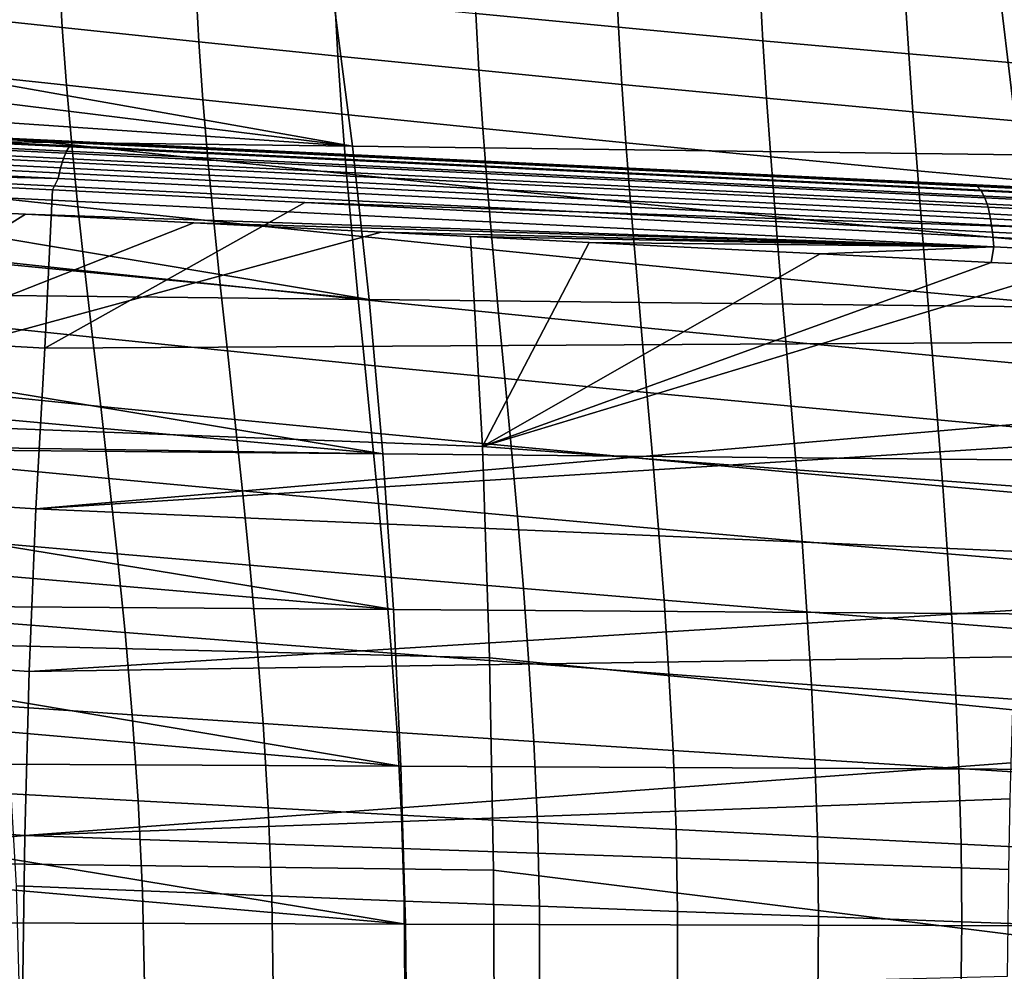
# Model space of a CAD drawing. Header units: metres. Extents: x -25 to 167, y -25 to 25.
# Tile 92 of 135: x 44 to 54, y 1 to 11. Entities that reach past the tile are written whole.
import ezdxf

# ---------------------------------------------------------------- set-up
doc = ezdxf.new("R2010")
doc.units = ezdxf.units.M
doc.layers.add('solid_12_061_372_XXX', color=7, linetype='CONTINUOUS')

msp = doc.modelspace()

# ---------------------------------------------------------------- linework, layer by layer
at = {"layer": 'solid_12_061_372_XXX'}
for points in [[(42.585247, 11.845609, 56.383942), (44.001095, 11.69628, 57.352371), (44.033028, 11.106396, 56.893562), (42.619171, 11.257837, 55.896301)], [(48.360802, 11.837723, 60.463249), (49.858635, 11.69695, 61.269939), (49.886303, 11.109008, 60.885563), (48.384686, 11.253888, 60.055763)], [(44.001095, 11.69628, 57.352371), (45.440575, 11.548333, 58.288395), (45.471737, 10.956068, 57.856602), (44.033028, 11.106396, 56.893562)], [(49.858635, 11.69695, 61.269939), (51.373199, 11.558791, 62.041763), (51.405571, 10.966437, 61.678406), (49.886303, 11.109008, 60.885563)], [(46.880211, 11.457827, 84.124985), (39.849087, 11.559172, 82.262398), (39.912628, 11.12899, 82.40834), (47.087475, 9.85728, 84.615936)], [(45.440575, 11.548333, 58.288395), (46.902279, 11.400409, 59.189625), (46.933823, 10.805538, 58.783138), (45.471737, 10.956068, 57.856602)], [(51.373199, 11.558791, 62.041763), (52.902924, 11.424975, 62.779133), (52.940819, 10.827871, 62.434654), (51.405571, 10.966437, 61.678406)], [(53.912003, 11.353061, 85.988159), (46.880211, 11.457827, 84.124985), (47.087475, 9.85728, 84.615936), (54.10154, 9.765178, 86.453239)], [(46.902279, 11.400409, 59.189625), (48.384686, 11.253888, 60.055763), (48.417652, 10.656122, 59.672726), (46.933823, 10.805538, 58.783138)], [(52.902924, 11.424975, 62.779133), (54.446209, 11.297002, 63.482258), (54.49036, 10.694781, 63.154499), (52.940819, 10.827871, 62.434654)], [(60.943783, 11.248463, 87.851364), (53.912003, 11.353061, 85.988159), (54.10154, 9.765178, 86.453239), (61.115601, 9.673215, 88.290573)], [(42.619171, 11.257837, 55.896301), (44.033028, 11.106396, 56.893562), (44.077347, 10.498406, 56.464233), (42.666569, 10.65091, 55.440372)], [(48.384686, 11.253888, 60.055763), (49.886303, 11.109008, 60.885563), (49.921642, 10.508034, 60.52409), (48.417652, 10.656122, 59.672726)], [(39.912628, 11.12899, 82.40834), (39.968662, 10.734141, 82.537025), (47.087475, 9.85728, 84.615936)], [(44.033028, 11.106396, 56.893562), (45.471737, 10.956068, 57.856602), (45.514114, 10.346731, 57.45224), (44.077347, 10.498406, 56.464233)], [(49.886303, 11.109008, 60.885563), (51.405571, 10.966437, 61.678406), (51.444149, 10.361923, 61.336586), (49.921642, 10.508034, 60.52409)], [(45.471737, 10.956068, 57.856602), (46.933823, 10.805538, 58.783138), (46.975323, 10.194619, 58.402214), (45.514114, 10.346731, 57.45224)], [(51.405571, 10.966437, 61.678406), (52.940819, 10.827871, 62.434654), (52.983402, 10.219438, 62.110535), (51.444149, 10.361923, 61.336586)], [(46.933823, 10.805538, 58.783138), (48.417652, 10.656122, 59.672726), (48.459248, 10.043318, 59.313568), (46.975323, 10.194619, 58.402214)], [(52.940819, 10.827871, 62.434654), (54.49036, 10.694781, 63.154499), (54.537643, 10.082011, 62.846111), (52.983402, 10.219438, 62.110535)], [(39.968662, 10.734141, 82.537025), (40.022469, 10.339659, 82.660591), (47.087475, 9.85728, 84.615936)], [(42.666569, 10.65091, 55.440372), (44.077347, 10.498406, 56.464233), (44.132854, 9.870473, 56.064049), (42.726204, 10.022885, 55.015785)], [(48.417652, 10.656122, 59.672726), (49.921642, 10.508034, 60.52409), (49.964222, 9.893023, 60.185005), (48.459248, 10.043318, 59.313568)], [(44.077347, 10.498406, 56.464233), (45.514114, 10.346731, 57.45224), (45.566544, 9.718601, 57.075008), (44.132854, 9.870473, 56.064049)], [(49.921642, 10.508034, 60.52409), (51.444149, 10.361923, 61.336586), (51.488522, 9.74436, 61.015865), (49.964222, 9.893023, 60.185005)], [(33.749859, 10.307179, 140.793625), (44.07798, 9.804546, 143.624207), (44.112701, 9.861438, 143.507126), (33.783863, 10.361408, 140.678864)], [(33.783863, 10.361408, 140.678864), (44.112701, 9.861438, 143.507126), (44.148571, 9.89559, 143.381821), (33.818909, 10.393942, 140.556473)], [(33.818909, 10.393942, 140.556473), (44.148571, 9.89559, 143.381821), (39.472385, 10.132999, 141.96582), (33.825108, 10.405171, 140.422104)], [(51.444149, 10.361923, 61.336586), (52.983402, 10.219438, 62.110535), (53.030296, 9.598921, 61.806412), (51.488522, 9.74436, 61.015865)], [(33.717941, 10.232922, 140.897217), (44.045525, 9.726752, 143.729309), (44.07798, 9.804546, 143.624207), (33.749859, 10.307179, 140.793625)], [(40.022469, 10.339659, 82.660591), (40.074085, 9.945401, 82.779121), (47.087475, 9.85728, 84.615936)], [(45.514114, 10.346731, 57.45224), (46.975323, 10.194619, 58.402214), (47.025665, 9.566055, 58.046581), (45.566544, 9.718601, 57.075008)], [(33.689091, 10.140913, 140.986481), (44.01638, 9.630566, 143.819031), (44.045525, 9.726752, 143.729309), (33.717941, 10.232922, 140.897217)], [(46.975323, 10.194619, 58.402214), (48.459248, 10.043318, 59.313568), (48.508404, 9.41402, 58.978054), (47.025665, 9.566055, 58.046581)], [(52.983402, 10.219438, 62.110535), (54.537643, 10.082011, 62.846111), (54.587708, 9.458093, 62.556801), (53.030296, 9.598921, 61.806412)], [(33.664192, 10.033978, 141.05867), (43.991493, 9.51909, 143.890472), (44.01638, 9.630566, 143.819031), (33.689091, 10.140913, 140.986481)], [(39.472385, 10.132999, 141.96582), (44.141533, 9.907969, 143.242584), (41.843662, 10.018798, 139.304352), (40.410645, 10.087863, 138.906738)], [(44.148571, 9.89559, 143.381821), (44.141533, 9.907969, 143.242584), (39.472385, 10.132999, 141.96582)], [(33.664192, 10.033978, 141.05867), (33.61499, 9.916768, 141.103653), (39.246735, 9.633822, 142.647186), (43.991493, 9.51909, 143.890472)], [(47.087475, 9.85728, 84.615936), (40.074085, 9.945401, 82.779121), (40.137539, 9.43645, 82.924843), (47.262863, 8.244706, 85.031235)], [(44.141533, 9.907969, 143.242584), (42.619637, 9.9814, 139.520004), (41.843662, 10.018798, 139.304352)], [(44.141533, 9.907969, 143.242584), (43.438423, 9.941938, 139.747772), (42.619637, 9.9814, 139.520004)], [(42.685261, 9.963846, 139.363083), (42.619637, 9.9814, 139.520004), (43.438423, 9.941938, 139.747772), (53.660107, 9.434543, 142.423691)], [(53.702595, 9.38865, 142.263763), (42.727062, 9.919065, 139.204956), (42.685261, 9.963846, 139.363083), (53.660107, 9.434543, 142.423691)], [(42.726204, 10.022885, 55.015785), (44.132854, 9.870473, 56.064049), (44.198246, 9.220684, 55.692734), (42.79673, 9.371734, 54.622234)], [(48.459248, 10.043318, 59.313568), (49.964222, 9.893023, 60.185005), (50.013031, 9.262671, 59.868111), (48.508404, 9.41402, 58.978054)], [(53.741077, 9.315155, 142.113403), (42.764996, 9.847325, 139.056061), (42.727062, 9.919065, 139.204956), (53.702595, 9.38865, 142.263763)], [(53.774418, 9.216225, 141.977051), (42.797977, 9.750689, 138.920685), (42.764996, 9.847325, 139.056061), (53.741077, 9.315155, 142.113403)], [(44.141533, 9.907969, 143.242584), (45.210567, 9.856529, 140.241302), (43.438423, 9.941938, 139.747772)], [(53.660107, 9.434543, 142.423691), (43.438423, 9.941938, 139.747772), (45.210567, 9.856529, 140.241302)], [(44.07798, 9.804546, 143.624207), (54.394897, 9.301455, 146.454529), (54.430481, 9.361437, 146.335083), (44.112701, 9.861438, 143.507126)], [(44.112701, 9.861438, 143.507126), (54.430481, 9.361437, 146.335083), (54.467346, 9.39754, 146.206741), (44.148571, 9.89559, 143.381821)], [(44.132854, 9.870473, 56.064049), (45.566544, 9.718601, 57.075008), (45.627769, 9.069891, 56.724651), (44.198246, 9.220684, 55.692734)], [(44.141533, 9.907969, 143.242584), (46.803432, 9.779677, 143.970154), (47.181141, 9.761557, 140.790924), (45.210567, 9.856529, 140.241302)], [(44.148571, 9.89559, 143.381821), (54.467346, 9.39754, 146.206741), (46.803432, 9.779677, 143.970154), (44.141533, 9.907969, 143.242584)], [(53.660107, 9.434543, 142.423691), (45.210567, 9.856529, 140.241302), (47.181141, 9.761557, 140.790924)], [(54.10154, 9.765178, 86.453239), (47.087475, 9.85728, 84.615936), (47.262863, 8.244706, 85.031235), (54.261929, 8.165986, 86.846672)], [(49.964222, 9.893023, 60.185005), (51.488522, 9.74436, 61.015865), (51.53775, 9.11261, 60.716076), (50.013031, 9.262671, 59.868111)], [(53.801632, 9.094777, 141.858734), (42.825058, 9.631933, 138.802704), (42.797977, 9.750689, 138.920685), (53.774418, 9.216225, 141.977051)], [(44.045525, 9.726752, 143.729309), (54.361805, 9.219634, 146.561035), (54.394897, 9.301455, 146.454529), (44.07798, 9.804546, 143.624207)], [(46.803432, 9.779677, 143.970154), (54.504238, 9.408535, 146.073883), (49.370605, 9.656034, 141.402328), (47.181141, 9.761557, 140.790924)], [(54.467346, 9.39754, 146.206741), (54.504238, 9.408535, 146.073883), (46.803432, 9.779677, 143.970154)], [(53.660107, 9.434543, 142.423691), (47.181141, 9.761557, 140.790924), (49.370605, 9.656034, 141.402328)], [(51.488522, 9.74436, 61.015865), (53.030296, 9.598921, 61.806412), (53.080639, 8.965364, 61.522167), (51.53775, 9.11261, 60.716076)], [(44.01638, 9.630566, 143.819031), (54.332329, 9.118757, 146.65097), (54.361805, 9.219634, 146.561035), (44.045525, 9.726752, 143.729309)], [(45.566544, 9.718601, 57.075008), (47.025665, 9.566055, 58.046581), (47.083645, 8.9182, 57.716007), (45.627769, 9.069891, 56.724651)], [(54.504238, 9.408535, 146.073883), (51.799187, 9.538987, 142.080994), (49.370605, 9.656034, 141.402328)], [(53.660107, 9.434543, 142.423691), (49.370605, 9.656034, 141.402328), (51.799187, 9.538987, 142.080994)], [(39.246735, 9.633822, 142.647186), (33.516148, 8.315655, 141.63623), (43.852242, 7.732333, 144.432709), (43.929611, 9.398186, 143.929779)], [(43.991493, 9.51909, 143.890472), (39.246735, 9.633822, 142.647186), (43.929611, 9.398186, 143.929779)], [(53.821922, 8.954394, 141.761932), (42.845455, 9.494475, 138.705505), (42.825058, 9.631933, 138.802704), (53.801632, 9.094777, 141.858734)], [(43.991493, 9.51909, 143.890472), (54.307472, 9.002256, 146.721283), (54.332329, 9.118757, 146.65097), (44.01638, 9.630566, 143.819031)], [(47.025665, 9.566055, 58.046581), (48.508404, 9.41402, 58.978054), (48.563988, 8.766728, 58.665981), (47.083645, 8.9182, 57.716007)], [(54.504238, 9.408535, 146.073883), (53.58374, 9.45298, 142.579773), (51.799187, 9.538987, 142.080994)], [(53.660107, 9.434543, 142.423691), (51.799187, 9.538987, 142.080994), (53.58374, 9.45298, 142.579773)], [(53.030296, 9.598921, 61.806412), (54.587708, 9.458093, 62.556801), (54.63979, 8.822265, 62.286495), (53.080639, 8.965364, 61.522167)], [(40.137539, 9.43645, 82.924843), (40.197426, 8.92765, 83.062355), (47.262863, 8.244706, 85.031235)], [(53.834686, 8.799214, 141.689514), (42.858582, 9.342268, 138.631912), (42.845455, 9.494475, 138.705505), (53.821922, 8.954394, 141.761932)], [(43.991493, 9.51909, 143.890472), (43.929611, 9.398186, 143.929779), (46.584541, 9.264307, 144.657074), (54.307472, 9.002256, 146.721283)], [(54.504238, 9.408535, 146.073883), (54.494144, 9.409103, 142.834213), (53.58374, 9.45298, 142.579773)], [(53.660107, 9.434543, 142.423691), (53.58374, 9.45298, 142.579773), (54.494144, 9.409103, 142.834213), (64.613869, 8.906195, 145.476685)], [(53.660107, 9.434543, 142.423691), (64.613869, 8.906195, 145.476685), (64.656677, 8.859029, 145.314545), (53.702595, 9.38865, 142.263763)], [(42.79673, 9.371734, 54.622234), (44.198246, 9.220684, 55.692734), (44.272182, 8.547105, 55.350014), (42.876766, 8.695401, 54.25943)], [(42.858582, 9.342268, 138.631912), (53.834686, 8.799214, 141.689514), (43.647079, 9.140626, 138.801544), (42.842815, 9.180733, 138.578125)], [(46.584541, 9.264307, 144.657074), (43.929611, 9.398186, 143.929779), (43.852242, 7.732333, 144.432709)], [(48.508404, 9.41402, 58.978054), (50.013031, 9.262671, 59.868111), (50.067009, 8.615641, 59.573242), (48.563988, 8.766728, 58.665981)], [(53.702595, 9.38865, 142.263763), (64.656677, 8.859029, 145.314545), (64.695343, 8.783515, 145.162415), (53.741077, 9.315155, 142.113403)], [(46.584541, 9.264307, 144.657074), (43.852242, 7.732333, 144.432709), (54.214745, 7.790255, 147.063034), (54.288082, 8.874093, 146.769562)], [(44.198246, 9.220684, 55.692734), (45.627769, 9.069891, 56.724651), (45.696507, 8.398795, 56.400928), (44.272182, 8.547105, 55.350014)], [(54.307472, 9.002256, 146.721283), (46.584541, 9.264307, 144.657074), (54.288082, 8.874093, 146.769562)], [(50.013031, 9.262671, 59.868111), (51.53775, 9.11261, 60.716076), (51.590851, 8.465508, 60.437099), (50.067009, 8.615641, 59.573242)], [(53.741077, 9.315155, 142.113403), (64.695343, 8.783515, 145.162415), (64.728683, 8.681942, 145.024887), (53.774418, 9.216225, 141.977051)], [(42.842815, 9.180733, 138.578125), (43.647079, 9.140626, 138.801544), (40.238224, 7.008376, 137.42337)], [(40.238224, 7.008376, 137.42337), (43.647079, 9.140626, 138.801544), (45.41925, 9.052398, 139.294495)], [(45.41925, 9.052398, 139.294495), (43.647079, 9.140626, 138.801544), (53.834686, 8.799214, 141.689514)], [(53.774418, 9.216225, 141.977051), (64.728683, 8.681942, 145.024887), (64.755699, 8.557394, 144.906143), (53.801632, 9.094777, 141.858734)], [(40.238224, 7.008376, 137.42337), (45.41925, 9.052398, 139.294495), (47.389473, 8.954427, 139.843414)], [(53.834686, 8.799214, 141.689514), (47.389473, 8.954427, 139.843414), (45.41925, 9.052398, 139.294495)], [(45.627769, 9.069891, 56.724651), (47.083645, 8.9182, 57.716007), (47.148029, 8.249387, 57.41029), (45.696507, 8.398795, 56.400928)], [(51.53775, 9.11261, 60.716076), (53.080639, 8.965364, 61.522167), (53.133537, 8.317789, 61.257706), (51.590851, 8.465508, 60.437099)], [(53.801632, 9.094777, 141.858734), (64.755699, 8.557394, 144.906143), (64.775566, 8.41365, 144.809769), (53.821922, 8.954394, 141.761932)], [(40.197426, 8.92765, 83.062355), (40.264168, 8.321482, 83.215607), (47.262863, 8.244706, 85.031235)], [(47.389473, 8.954427, 139.843414), (48.328789, 8.907737, 140.105347), (48.456249, 6.69707, 139.7547), (40.238224, 7.008376, 137.42337)], [(47.083645, 8.9182, 57.716007), (48.563988, 8.766728, 58.665981), (48.624821, 8.099932, 58.377174), (47.148029, 8.249387, 57.41029)], [(53.834686, 8.799214, 141.689514), (48.328789, 8.907737, 140.105347), (47.389473, 8.954427, 139.843414)], [(53.080639, 8.965364, 61.522167), (54.63979, 8.822265, 62.286495), (54.693096, 8.173753, 62.035137), (53.133537, 8.317789, 61.257706)], [(53.821922, 8.954394, 141.761932), (64.775566, 8.41365, 144.809769), (64.787682, 8.25507, 144.738724), (53.834686, 8.799214, 141.689514)], [(49.578377, 8.845636, 140.453979), (48.328789, 8.907737, 140.105347), (53.834686, 8.799214, 141.689514)], [(48.456249, 6.69707, 139.7547), (48.328789, 8.907737, 140.105347), (49.578377, 8.845636, 140.453979)], [(48.456249, 6.69707, 139.7547), (49.578377, 8.845636, 140.453979), (52.007336, 8.724928, 141.132034)], [(53.834686, 8.799214, 141.689514), (52.007336, 8.724928, 141.132034), (49.578377, 8.845636, 140.453979)], [(52.007336, 8.724928, 141.132034), (53.80851, 8.635375, 141.634933), (48.456249, 6.69707, 139.7547)], [(48.563988, 8.766728, 58.665981), (50.067009, 8.615641, 59.573242), (50.125046, 7.950583, 59.300251), (48.624821, 8.099932, 58.377174)], [(53.834686, 8.799214, 141.689514), (53.80851, 8.635375, 141.634933), (52.007336, 8.724928, 141.132034)], [(53.834686, 8.799214, 141.689514), (64.787682, 8.25507, 144.738724), (54.704132, 8.590818, 141.884979), (53.80851, 8.635375, 141.634933)], [(42.876766, 8.695401, 54.25943), (44.272182, 8.547105, 55.350014), (44.352829, 7.8475, 55.035824), (42.964401, 7.99149, 53.92728)], [(53.80851, 8.635375, 141.634933), (54.704132, 8.590818, 141.884979), (48.456249, 6.69707, 139.7547)], [(50.067009, 8.615641, 59.573242), (51.590851, 8.465508, 60.437099), (51.646797, 7.801885, 60.17881), (50.125046, 7.950583, 59.300251)], [(44.272182, 8.547105, 55.350014), (45.696507, 8.398795, 56.400928), (45.770985, 7.703253, 56.103794), (44.352829, 7.8475, 55.035824)], [(54.704132, 8.590818, 141.884979), (56.546711, 8.499073, 142.399261), (56.685616, 6.084758, 142.053345), (48.456249, 6.69707, 139.7547)], [(45.696507, 8.398795, 56.400928), (47.148029, 8.249387, 57.41029), (47.217133, 7.557739, 57.129391), (45.770985, 7.703253, 56.103794)], [(51.590851, 8.465508, 60.437099), (53.133537, 8.317789, 61.257706), (53.188053, 7.655216, 61.012939), (51.646797, 7.801885, 60.17881)], [(33.516148, 8.315655, 141.63623), (33.411289, 6.687332, 142.068039), (43.756699, 6.041941, 144.828018), (43.852242, 7.732333, 144.432709)], [(47.262863, 8.244706, 85.031235), (40.264168, 8.321482, 83.215607), (40.31855, 7.790579, 83.340469), (47.406376, 6.620017, 85.370918)], [(53.133537, 8.317789, 61.257706), (54.693096, 8.173753, 62.035137), (54.746803, 7.511781, 61.802673), (53.188053, 7.655216, 61.012939)], [(47.148029, 8.249387, 57.41029), (48.624821, 8.099932, 58.377174), (48.689304, 7.411947, 58.111618), (47.217133, 7.557739, 57.129391)], [(54.261929, 8.165986, 86.846672), (47.262863, 8.244706, 85.031235), (47.406376, 6.620017, 85.370918), (54.393166, 6.555425, 87.16848)], [(48.624821, 8.099932, 58.377174), (50.125046, 7.950583, 59.300251), (50.185638, 7.266022, 59.049141), (48.689304, 7.411947, 58.111618)], [(42.964401, 7.99149, 53.92728), (44.352829, 7.8475, 55.035824), (44.437996, 7.119421, 54.750233), (43.057365, 7.25735, 53.625858)], [(50.125046, 7.950583, 59.300251), (51.646797, 7.801885, 60.17881), (51.704205, 7.120477, 59.941231), (50.185638, 7.266022, 59.049141)], [(40.31855, 7.790579, 83.340469), (40.369186, 7.259267, 83.456741), (47.406376, 6.620017, 85.370918)], [(43.756699, 6.041941, 144.828018), (54.16436, 6.940652, 147.264679), (54.214745, 7.790255, 147.063034), (43.852242, 7.732333, 144.432709)], [(44.352829, 7.8475, 55.035824), (45.770985, 7.703253, 56.103794), (45.849121, 6.981027, 55.833313), (44.437996, 7.119421, 54.750233)], [(51.646797, 7.801885, 60.17881), (53.188053, 7.655216, 61.012939), (53.242935, 6.97661, 60.787914), (51.704205, 7.120477, 59.941231)], [(45.770985, 7.703253, 56.103794), (47.217133, 7.557739, 57.129391), (47.288971, 6.841243, 56.87339), (45.849121, 6.981027, 55.833313)], [(53.188053, 7.655216, 61.012939), (54.746803, 7.511781, 61.802673), (54.799797, 6.835549, 61.589169), (53.242935, 6.97661, 60.787914)], [(47.217133, 7.557739, 57.129391), (48.689304, 7.411947, 58.111618), (48.755581, 6.700989, 57.8694), (47.288971, 6.841243, 56.87339)], [(48.689304, 7.411947, 58.111618), (50.185638, 7.266022, 59.049141), (50.24707, 6.560406, 58.820007), (48.755581, 6.700989, 57.8694)], [(40.369186, 7.259267, 83.456741), (40.416103, 6.727582, 83.564468), (47.406376, 6.620017, 85.370918)], [(43.057365, 7.25735, 53.625858), (44.437996, 7.119421, 54.750233), (44.52549, 6.36042, 54.493317), (43.153358, 6.490329, 53.355228)], [(50.185638, 7.266022, 59.049141), (51.704205, 7.120477, 59.941231), (51.761486, 6.419978, 59.724468), (50.24707, 6.560406, 58.820007)], [(44.437996, 7.119421, 54.750233), (45.849121, 6.981027, 55.833313), (45.928822, 6.229881, 55.589573), (44.52549, 6.36042, 54.493317)], [(51.704205, 7.120477, 59.941231), (53.242935, 6.97661, 60.787914), (53.296761, 6.280909, 60.582737), (51.761486, 6.419978, 59.724468)], [(40.238224, 7.008376, 137.42337), (48.456249, 6.69707, 139.7547), (48.527431, 4.47302, 139.497955), (40.320351, 4.682449, 137.136063)], [(45.849121, 6.981027, 55.833313), (47.288971, 6.841243, 56.87339), (47.361572, 6.097882, 56.642376), (45.928822, 6.229881, 55.589573)], [(53.242935, 6.97661, 60.787914), (54.799797, 6.835549, 61.589169), (54.850834, 6.144248, 61.394741), (53.296761, 6.280909, 60.582737)], [(43.756699, 6.041941, 144.828018), (54.151001, 6.696231, 147.31813), (54.16436, 6.940652, 147.264679)], [(47.288971, 6.841243, 56.87339), (48.755581, 6.700989, 57.8694), (48.821789, 5.965271, 57.650604), (47.361572, 6.097882, 56.642376)], [(33.411289, 6.687332, 142.068039), (33.329803, 5.036065, 142.40567), (43.685318, 4.330837, 145.126053), (43.756699, 6.041941, 144.828018)], [(40.416103, 6.727582, 83.564468), (40.419739, 6.68453, 83.572807), (47.406376, 6.620017, 85.370918)], [(47.406376, 6.620017, 85.370918), (40.419739, 6.68453, 83.572807), (40.464008, 6.134823, 83.674461), (47.518005, 4.983122, 85.635033)], [(43.756699, 6.041941, 144.828018), (54.096928, 5.593471, 147.534531), (54.151001, 6.696231, 147.31813)], [(48.456249, 6.69707, 139.7547), (56.685616, 6.084758, 142.053345), (56.752274, 3.656993, 141.81485), (48.527431, 4.47302, 139.497955)], [(48.755581, 6.700989, 57.8694), (50.24707, 6.560406, 58.820007), (50.307606, 5.832185, 58.612942), (48.821789, 5.965271, 57.650604)], [(54.393166, 6.555425, 87.16848), (47.406376, 6.620017, 85.370918), (47.518005, 4.983122, 85.635033), (54.495243, 4.933439, 87.418709)], [(50.24707, 6.560406, 58.820007), (51.761486, 6.419978, 59.724468), (51.817062, 5.699078, 59.528618), (50.307606, 5.832185, 58.612942)], [(43.153358, 6.490329, 53.355228), (44.52549, 6.36042, 54.493317), (44.612701, 5.568087, 54.265274), (43.249649, 5.687802, 53.115597)], [(44.52549, 6.36042, 54.493317), (45.928822, 6.229881, 55.589573), (46.007603, 5.44763, 55.372768), (44.612701, 5.568087, 54.265274)], [(51.761486, 6.419978, 59.724468), (53.296761, 6.280909, 60.582737), (53.348103, 5.567051, 60.397518), (51.817062, 5.699078, 59.528618)], [(45.928822, 6.229881, 55.589573), (47.361572, 6.097882, 56.642376), (47.432587, 5.325703, 56.436539), (46.007603, 5.44763, 55.372768)], [(53.296761, 6.280909, 60.582737), (54.850834, 6.144248, 61.394741), (54.898666, 5.437068, 61.219498), (53.348103, 5.567051, 60.397518)], [(40.464008, 6.134823, 83.674461), (40.504383, 5.584302, 83.767159), (47.518005, 4.983122, 85.635033)], [(43.756699, 6.041941, 144.828018), (43.685318, 4.330837, 145.126053), (54.071041, 4.976359, 147.638123), (54.096928, 5.593471, 147.534531)], [(47.361572, 6.097882, 56.642376), (48.821789, 5.965271, 57.650604), (48.885742, 5.203077, 57.455433), (47.432587, 5.325703, 56.436539)], [(48.821789, 5.965271, 57.650604), (50.307606, 5.832185, 58.612942), (50.365219, 5.079888, 58.428139), (48.885742, 5.203077, 57.455433)], [(50.307606, 5.832185, 58.612942), (51.817062, 5.699078, 59.528618), (51.869087, 4.956551, 59.353874), (50.365219, 5.079888, 58.428139)], [(51.817062, 5.699078, 59.528618), (53.348103, 5.567051, 60.397518), (53.395309, 4.834061, 60.232437), (51.869087, 4.956551, 59.353874)], [(43.249649, 5.687802, 53.115597), (44.612701, 5.568087, 54.265274), (44.69574, 4.740147, 54.066708), (43.34211, 4.847251, 52.907593)], [(40.504383, 5.584302, 83.767159), (40.540897, 5.032472, 83.851006), (47.518005, 4.983122, 85.635033)], [(44.612701, 5.568087, 54.265274), (46.007603, 5.44763, 55.372768), (46.081833, 4.632246, 55.183472), (44.69574, 4.740147, 54.066708)], [(53.348103, 5.567051, 60.397518), (54.898666, 5.437068, 61.219498), (54.941856, 4.713284, 61.063622), (53.395309, 4.834061, 60.232437)], [(46.007603, 5.44763, 55.372768), (47.432587, 5.325703, 56.436539), (47.498646, 4.522932, 56.256428), (46.081833, 4.632246, 55.183472)], [(47.432587, 5.325703, 56.436539), (48.885742, 5.203077, 57.455433), (48.944332, 4.412891, 57.284386), (47.498646, 4.522932, 56.256428)], [(48.885742, 5.203077, 57.455433), (50.365219, 5.079888, 58.428139), (50.417091, 4.302253, 58.266068), (48.944332, 4.412891, 57.284386)], [(50.365219, 5.079888, 58.428139), (51.869087, 4.956551, 59.353874), (51.915039, 4.191392, 59.200657), (50.417091, 4.302253, 58.266068)], [(33.329803, 5.036065, 142.40567), (33.271969, 3.367363, 142.648285), (43.63839, 2.604752, 145.325958), (43.685318, 4.330837, 145.126053)], [(47.518005, 4.983122, 85.635033), (40.540897, 5.032472, 83.851006), (40.571545, 4.515481, 83.921379), (47.597744, 3.333934, 85.823624)], [(43.685318, 4.330837, 145.126053), (54.052593, 4.483438, 147.71196), (54.071041, 4.976359, 147.638123)], [(54.495243, 4.933439, 87.418709), (47.518005, 4.983122, 85.635033), (47.597744, 3.333934, 85.823624), (54.568153, 3.299968, 87.597382)], [(51.869087, 4.956551, 59.353874), (53.395309, 4.834061, 60.232437), (53.43618, 4.081181, 60.087875), (51.915039, 4.191392, 59.200657)], [(43.34211, 4.847251, 52.907593), (44.69574, 4.740147, 54.066708), (44.770473, 3.874349, 53.898304), (43.426331, 3.96618, 52.731934)], [(53.395309, 4.834061, 60.232437), (54.941856, 4.713284, 61.063622), (54.978523, 3.972381, 60.927444), (53.43618, 4.081181, 60.087875)], [(40.320351, 4.682449, 137.136063), (48.527431, 4.47302, 139.497955), (48.569656, 2.238945, 139.343353), (40.37019, 2.344422, 136.963318)], [(44.69574, 4.740147, 54.066708), (46.081833, 4.632246, 55.183472), (46.147659, 3.781732, 55.022331), (44.770473, 3.874349, 53.898304)], [(46.081833, 4.632246, 55.183472), (47.498646, 4.522932, 56.256428), (47.556194, 3.687829, 56.102634), (46.147659, 3.781732, 55.022331)], [(40.571545, 4.515481, 83.921379), (40.601482, 3.943274, 83.990128), (47.597744, 3.333934, 85.823624)], [(43.63839, 2.604752, 145.325958), (54.018055, 3.3676, 147.850174), (54.052593, 4.483438, 147.71196), (43.685318, 4.330837, 145.126053)], [(47.498646, 4.522932, 56.256428), (48.944332, 4.412891, 57.284386), (48.994312, 3.593229, 57.13802), (47.556194, 3.687829, 56.102634)], [(48.527431, 4.47302, 139.497955), (56.752274, 3.656993, 141.81485), (56.784603, 1.219809, 141.695068), (48.569656, 2.238945, 139.343353)], [(48.944332, 4.412891, 57.284386), (50.417091, 4.302253, 58.266068), (50.460285, 3.498053, 58.127228), (48.994312, 3.593229, 57.13802)], [(50.417091, 4.302253, 58.266068), (51.915039, 4.191392, 59.200657), (51.952293, 3.402626, 59.069424), (50.460285, 3.498053, 58.127228)], [(51.915039, 4.191392, 59.200657), (53.43618, 4.081181, 60.087875), (53.468414, 3.307684, 59.964245), (51.952293, 3.402626, 59.069424)], [(53.43618, 4.081181, 60.087875), (54.978523, 3.972381, 60.927444), (55.006718, 3.21387, 60.811321), (53.468414, 3.307684, 59.964245)], [(40.601482, 3.943274, 83.990128), (40.627342, 3.369064, 84.049522), (47.597744, 3.333934, 85.823624)], [(43.426331, 3.96618, 52.731934), (44.770473, 3.874349, 53.898304), (44.832726, 2.968487, 53.760742), (43.497849, 3.042137, 52.589344)], [(44.770473, 3.874349, 53.898304), (46.147659, 3.781732, 55.022331), (46.201187, 2.894132, 54.889988), (44.832726, 2.968487, 53.760742)], [(46.147659, 3.781732, 55.022331), (47.556194, 3.687829, 56.102634), (47.601624, 2.818694, 55.975773), (46.201187, 2.894132, 54.889988)], [(47.556194, 3.687829, 56.102634), (48.994312, 3.593229, 57.13802), (49.032379, 2.742647, 57.016899), (47.601624, 2.818694, 55.975773)], [(48.994312, 3.593229, 57.13802), (50.460285, 3.498053, 58.127228), (50.491814, 2.666098, 58.012142), (49.032379, 2.742647, 57.016899)], [(50.460285, 3.498053, 58.127228), (51.952293, 3.402626, 59.069424), (51.978203, 2.589312, 58.960648), (50.491814, 2.666098, 58.012142)], [(33.271969, 3.367363, 142.648285), (33.238102, 1.686866, 142.794815), (43.63839, 2.604752, 145.325958)], [(47.597744, 3.333934, 85.823624), (40.627342, 3.369064, 84.049522), (40.648037, 2.824475, 84.097046), (47.645576, 1.672363, 85.936714)], [(43.63839, 2.604752, 145.325958), (54.008652, 2.991323, 147.887817), (54.018055, 3.3676, 147.850174)], [(54.568153, 3.299968, 87.597382), (47.597744, 3.333934, 85.823624), (47.645576, 1.672363, 85.936714), (54.611893, 1.654954, 87.704536)], [(51.952293, 3.402626, 59.069424), (53.468414, 3.307684, 59.964245), (53.4897, 2.512874, 59.861958), (51.978203, 2.589312, 58.960648)], [(53.468414, 3.307684, 59.964245), (55.006718, 3.21387, 60.811321), (55.024475, 2.437292, 60.715614), (53.4897, 2.512874, 59.861958)], [(43.497849, 3.042137, 52.589344), (44.832726, 2.968487, 53.760742), (44.877312, 2.021204, 53.654907), (43.551094, 2.073576, 52.480743)], [(43.63839, 2.604752, 145.325958), (53.993355, 2.247436, 147.94902), (54.008652, 2.991323, 147.887817)], [(44.832726, 2.968487, 53.760742), (46.201187, 2.894132, 54.889988), (46.23764, 1.968284, 54.787273), (44.877312, 2.021204, 53.654907)], [(40.648037, 2.824475, 84.097046), (40.665085, 2.277594, 84.136215), (47.645576, 1.672363, 85.936714)], [(46.201187, 2.894132, 54.889988), (47.601624, 2.818694, 55.975773), (47.630577, 1.914561, 55.876614), (46.23764, 1.968284, 54.787273)], [(47.601624, 2.818694, 55.975773), (49.032379, 2.742647, 57.016899), (49.054585, 1.860376, 56.921745), (47.630577, 1.914561, 55.876614)], [(49.032379, 2.742647, 57.016899), (50.491814, 2.666098, 58.012142), (50.508152, 1.805812, 57.921474), (49.054585, 1.860376, 56.921745)], [(33.228504, 0.000349, 142.844208), (43.616226, 0.869576, 145.426636), (43.63839, 2.604752, 145.325958), (33.238102, 1.686866, 142.794815)], [(43.63839, 2.604752, 145.325958), (43.616226, 0.869576, 145.426636), (53.978523, 1.124423, 148.008377), (53.993355, 2.247436, 147.94902)], [(50.491814, 2.666098, 58.012142), (51.978203, 2.589312, 58.960648), (51.989655, 1.751061, 58.874931), (50.508152, 1.805812, 57.921474)], [(51.978203, 2.589312, 58.960648), (53.4897, 2.512874, 59.861958), (53.497364, 1.696537, 59.781551), (51.989655, 1.751061, 58.874931)], [(53.4897, 2.512874, 59.861958), (55.024475, 2.437292, 60.715614), (55.029552, 1.642599, 60.640793), (53.497364, 1.696537, 59.781551)], [(40.37019, 2.344422, 136.963318), (48.569656, 2.238945, 139.343353), (48.582302, -0.000455, 139.291321), (40.386909, -0.000003, 136.90564)], [(40.665085, 2.277594, 84.136215), (40.679237, 1.691887, 84.168724), (47.645576, 1.672363, 85.936714)], [(48.569656, 2.238945, 139.343353), (56.784603, 1.219809, 141.695068), (56.782318, -1.220613, 141.694427), (48.582302, -0.000455, 139.291321)], [(43.551094, 2.073576, 52.480743), (44.877312, 2.021204, 53.654907), (44.898174, 1.031901, 53.581833), (43.579494, 1.059764, 52.407219)], [(44.877312, 2.021204, 53.654907), (46.23764, 1.968284, 54.787273), (46.251472, 1.003721, 54.715176), (44.898174, 1.031901, 53.581833)], [(46.23764, 1.968284, 54.787273), (47.630577, 1.914561, 55.876614), (47.638012, 0.9751, 55.806087), (46.251472, 1.003721, 54.715176)], [(47.630577, 1.914561, 55.876614), (49.054585, 1.860376, 56.921745), (49.056416, 0.94622, 56.853413), (47.638012, 0.9751, 55.806087)], [(49.054585, 1.860376, 56.921745), (50.508152, 1.805812, 57.921474), (50.505299, 0.917129, 57.856014), (49.056416, 0.94622, 56.853413)], [(50.508152, 1.805812, 57.921474), (51.989655, 1.751061, 58.874931), (51.983173, 0.887933, 58.812981), (50.505299, 0.917129, 57.856014)], [(47.645576, 1.672363, 85.936714), (40.679237, 1.691887, 84.168724), (40.688839, 1.130769, 84.190781), (47.661503, 0, 85.97435)], [(54.611893, 1.654954, 87.704536), (47.645576, 1.672363, 85.936714), (47.661503, 0, 85.97435), (54.626453, 0, 87.740196)], [(51.989655, 1.751061, 58.874931), (53.497364, 1.696537, 59.781551), (53.488438, 0.85885, 59.72366), (51.983173, 0.887933, 58.812981)], [(53.497364, 1.696537, 59.781551), (55.029552, 1.642599, 60.640793), (55.019493, 0.830072, 60.587399), (53.488438, 0.85885, 59.72366)]]:
    msp.add_3dface(points, dxfattribs=at)

doc.saveas('drawing.dxf')
